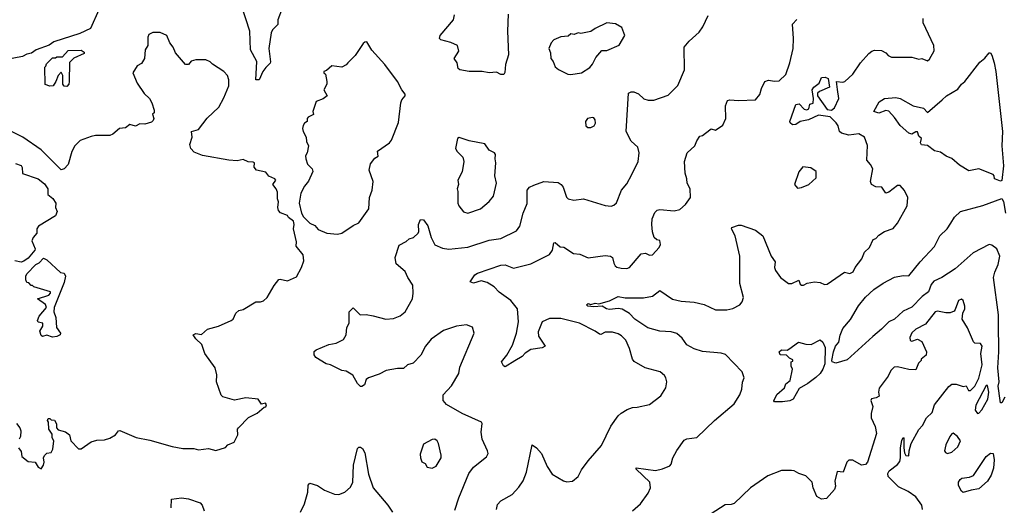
# Model space of a CAD drawing. Extents: x 1954683 to 2060285, y 904798 to 1016299.
# Tile 89 of 256: x 2001635 to 2008512, y 929344 to 932736. Entities that reach past the tile are written whole.
import ezdxf

# ---------------------------------------------------------------- set-up
doc = ezdxf.new("R2010")
doc.units = 0

msp = doc.modelspace()

# ---------------------------------------------------------------- linework, layer by layer
at = {"layer": '0CON10XD'}
for points in [[(2002187.1, 932805), (2002129.2, 932675), (2002055, 932639.2), (2001875, 932580.9), (2001841.2, 932558.8), (2001751.4, 932525), (2001717.2, 932502.8), (2001684.8, 932495.2), (2001655, 932478.5), (2001535, 932455.7)], [(2003468.8, 932815), (2003437.5, 932735), (2003438, 932702), (2003401.2, 932665), (2003390.8, 932645), (2003376, 932535), (2003387.3, 932442.7), (2003385, 932433.3), (2003355, 932402.5), (2003332.5, 932375), (2003307.5, 932315), (2003284, 932315), (2003292, 932445), (2003246.7, 932525), (2003242.9, 932655), (2003184.5, 932835)], [(2003795, 930466.7), (2003845, 930476.7), (2003897.3, 930502.7), (2003916.2, 930535), (2003921.2, 930585), (2003935.8, 930615), (2003937.5, 930695), (2003965, 930722.5), (2004012.5, 930675), (2004055, 930675.8), (2004105, 930667.5), (2004193, 930643), (2004245, 930647.9), (2004291.8, 930668.2), (2004327.5, 930695), (2004379.5, 930785), (2004384.4, 930825), (2004381.3, 930881.3), (2004345.5, 930935), (2004326.4, 930976.4), (2004265, 931031.2), (2004258, 931075), (2004285, 931160), (2004334.1, 931185.9), (2004355, 931204), (2004385, 931214.2), (2004418, 931245), (2004422.7, 931257.3), (2004420.6, 931305), (2004435, 931340), (2004455, 931337.5), (2004486.2, 931295), (2004508.5, 931215), (2004535, 931164.3), (2004588.8, 931138.8), (2004633.1, 931133.1), (2004765, 931147.5), (2004915, 931195.5), (2004995, 931207.1), (2005105, 931262), (2005127.4, 931292.6), (2005151.9, 931385), (2005178.6, 931451.4), (2005180, 931545), (2005196.2, 931565), (2005225, 931580.6), (2005295, 931605.6), (2005395, 931597.8), (2005415.8, 931585), (2005431.4, 931565), (2005455, 931496.2), (2005466.7, 931485), (2005505, 931474.4), (2005573.4, 931483.4), (2005725, 931437.5), (2005765, 931433.8), (2005785, 931440), (2005802.3, 931457.7), (2005838, 931545), (2005875, 931590), (2005910, 931655), (2005955.8, 931744.2), (2005962.2, 931805), (2005951.8, 931845), (2005905, 931888.1), (2005871.2, 931955), (2005888.1, 932221.9), (2005905, 932232.9), (2005925, 932232.2), (2005956.9, 932216.9), (2005993.3, 932183.3), (2006025, 932174.5), (2006065, 932173.8), (2006165, 932209.4), (2006232.7, 932277.3), (2006277.8, 932385), (2006276.7, 932545), (2006310, 932585), (2006381.2, 932648.8), (2006406.2, 932685), (2006442.9, 932765)], [(2005047.1, 932775), (2005042.5, 932655), (2005048.7, 932491.3), (2005027.4, 932422.6), (2005024.1, 932365.9), (2005015.9, 932354.1), (2004995, 932354.2), (2004965, 932370), (2004915, 932364), (2004865, 932373.8), (2004775, 932374), (2004710, 932385), (2004696.7, 932395), (2004690, 932435), (2004670, 932465), (2004702, 932515), (2004694, 932555), (2004647.2, 932577.2), (2004576, 932595), (2004566.4, 932605), (2004572.7, 932625), (2004664.4, 932735), (2004671.2, 932768.8)], [(2004964.5, 929315), (2004971.7, 929348.3), (2004995, 929375.6), (2005075, 929420), (2005120.3, 929469.7), (2005151.4, 929515), (2005175.8, 929575.8), (2005214.2, 929765.8), (2005243.8, 929745), (2005278.8, 929705), (2005318.6, 929615), (2005355, 929562), (2005432.5, 929515), (2005457.7, 929507.7), (2005495, 929512), (2005535.5, 929544.5), (2005558.9, 929591.1), (2005604.7, 929655.3), (2005698.1, 929761.9), (2005764.5, 929895.5), (2005815, 929968.8), (2005835, 929988), (2005877, 930013), (2005915, 930025.8), (2005948.3, 930028.3), (2006035, 930046.7), (2006112.7, 930107.3), (2006147.5, 930165), (2006153.8, 930205), (2006148.8, 930235), (2006139.5, 930249.5), (2006107.5, 930275), (2006002.5, 930305), (2005927.9, 930347.9), (2005915.6, 930365.6), (2005895, 930440), (2005867.8, 930497.8), (2005838.6, 930528.6), (2005815, 930542.5), (2005775, 930552.2), (2005725, 930552.2), (2005695, 930537.5), (2005685, 930538.5), (2005655, 930560.4), (2005544.5, 930615.5), (2005415, 930648.9), (2005335, 930648.6), (2005285, 930626.2), (2005255.8, 930555), (2005258.6, 930525), (2005305.8, 930454.2), (2005285, 930443.8), (2005205, 930431.4), (2005165, 930406.2), (2005145, 930382.5), (2005093.3, 930353.3), (2005025, 930310), (2005015, 930317.5), (2005001.2, 930345), (2005037.4, 930392.6), (2005077.9, 930462.1), (2005105.3, 930545), (2005119.1, 930625), (2005112.7, 930715), (2005065, 930774.5), (2004985, 930832.7), (2004949.3, 930869.3), (2004900.4, 930900.4), (2004857.3, 930912.7), (2004805, 930896.2), (2004782.5, 930905), (2004815, 930953.8), (2004833.8, 930965), (2004995, 931022.1), (2005025, 931022.9), (2005085, 931000.4), (2005205, 931030.5), (2005335.3, 931094.7), (2005355.7, 931125), (2005365, 931177.5), (2005375, 931180), (2005410.3, 931150.3), (2005436.4, 931146.4), (2005502.5, 931102.5), (2005547.1, 931097.1), (2005605, 931072.5), (2005725, 931088.9), (2005762.5, 931085), (2005776.2, 931075), (2005784.5, 931034.5), (2005795, 931016.2), (2005805, 931006.2), (2005835, 930999.2), (2005875, 930996.7), (2005895, 931003.8), (2005975, 931100.8), (2006005, 931105.8), (2006035, 931091.2), (2006055, 931092.5), (2006102.5, 931145), (2006110, 931165), (2006105, 931192.5), (2006085, 931198.8), (2006066.2, 931215), (2006055.8, 931255), (2006050, 931305), (2006052.9, 931345), (2006071.3, 931388.7), (2006086.7, 931405), (2006105, 931410.8), (2006205, 931400), (2006245, 931410.6), (2006285.8, 931445), (2006319.2, 931495), (2006318.6, 931555), (2006296, 931595), (2006295.6, 931625), (2006282.7, 931662.7), (2006278.2, 931745), (2006296.7, 931805), (2006350.5, 931855), (2006365, 931890), (2006385, 931922.5), (2006403.6, 931926.4), (2006455, 931966.7), (2006465, 931972.5), (2006495, 931963.8), (2006545, 932000), (2006566.2, 932045), (2006564.3, 932135), (2006579.5, 932170.5), (2006595, 932176), (2006655, 932172), (2006775, 932176.2), (2006805, 932213.3), (2006815.6, 932255), (2006840, 932305), (2006865, 932314), (2006906.1, 932306.1), (2006940.5, 932309.5), (2006985, 932353.8), (2007014.5, 932435.5), (2007036.5, 932535), (2007039.1, 932605), (2007032.5, 932705), (2007062.9, 932737.1)], [(2005485, 932353.8), (2005558, 932365), (2005617.2, 932402.8), (2005636.7, 932425), (2005658.3, 932471.7), (2005700.3, 932519.7), (2005735, 932521.4), (2005821.7, 932558.3), (2005861.2, 932625), (2005840.9, 932680.9), (2005796.8, 932706.8), (2005735, 932713.3), (2005655, 932674.3), (2005625, 932653.1), (2005555, 932639.2), (2005535, 932643.8), (2005507.7, 932632.3), (2005485, 932636.7), (2005465, 932620), (2005415, 932616), (2005365, 932596.2), (2005348, 932575), (2005331.2, 932535), (2005343.3, 932505), (2005343.8, 932465), (2005361.2, 932445), (2005375, 932407.5), (2005397.7, 932387.7), (2005464.5, 932354.5), (2005485, 932353.8)], [(2005915.3, 929304.7), (2005970, 929355), (2006025, 929428.6), (2006040.8, 929465), (2006035.5, 929505), (2005940, 929595), (2005940, 929605), (2006075, 929587.3), (2006125, 929598.5), (2006175, 929620), (2006185, 929630.8), (2006197.9, 929675), (2006224.7, 929725.3), (2006275, 929798), (2006295, 929808.6), (2006365, 929816.7), (2006488.6, 929935), (2006625, 930052.5), (2006665.7, 930115), (2006678, 930155), (2006683.8, 930203.8), (2006694, 930235), (2006680.6, 930275), (2006565, 930396.8), (2006535, 930405.4), (2006405, 930418.2), (2006345, 930436.1), (2006294.6, 930465), (2006261.8, 930511.8), (2006225, 930543.1), (2006185, 930555.4), (2006105, 930559.7), (2006022.4, 930582.4), (2005931.1, 930645), (2005895, 930682.9), (2005843.3, 930713.3), (2005815, 930719.4), (2005755, 930711.3), (2005733.8, 930715), (2005703.6, 930733.6), (2005645, 930730), (2005603.3, 930735), (2005593.8, 930745), (2005605, 930753.3), (2005625, 930747.5), (2005655, 930756), (2005679.3, 930750.7), (2005755, 930772.5), (2005815, 930802.1), (2005865, 930792.9), (2005993, 930793), (2006055, 930804), (2006105, 930843.8), (2006195, 930784.3), (2006255, 930769.5), (2006345, 930763.2), (2006415.3, 930745.3), (2006495, 930710), (2006575, 930709.4), (2006615, 930718.8), (2006665, 930743.8), (2006681.2, 930765), (2006690.8, 930795), (2006665.8, 930894.2), (2006665.5, 931085), (2006632.5, 931225), (2006607.5, 931275), (2006610, 931285), (2006655, 931301.2), (2006675, 931301.2), (2006775, 931265.6), (2006825.5, 931225.5), (2006884.2, 931085), (2006911.4, 931045), (2006907.1, 931005), (2006914.2, 930985), (2006948.8, 930935), (2007005, 930892), (2007027, 930893), (2007076.2, 930916.2), (2007085, 930887.5), (2007095, 930880.8), (2007108.8, 930881.2), (2007133.9, 930896.1), (2007186, 930904), (2007225, 930900.8), (2007255, 930885.8), (2007275, 930888.6), (2007395, 930971.2), (2007433.6, 930963.6), (2007456.2, 930975), (2007471.2, 931005), (2007515.7, 931064.3), (2007535, 931112.5), (2007571.2, 931145), (2007595, 931200), (2007615, 931207.5), (2007635, 931230), (2007675, 931256), (2007735, 931276.7), (2007766, 931315), (2007834, 931435), (2007838.8, 931495), (2007813.6, 931543.6), (2007785, 931578), (2007765, 931576.9), (2007705, 931530.8), (2007685, 931523.8), (2007656.1, 931566.1), (2007615, 931569.2), (2007583.8, 931583.8), (2007576.2, 931605), (2007592.5, 931695), (2007577.1, 931725), (2007551.5, 931755), (2007556.8, 931856.8), (2007536.2, 931915), (2007495, 931938.8), (2007425, 931928.8), (2007375, 931943.3), (2007361.2, 931955), (2007350.6, 931995), (2007338.5, 932015), (2007295, 932056.7), (2007215, 932068), (2007145, 932037.1), (2007085.6, 932024.4), (2007055, 932003.3), (2007032.1, 932002.1), (2007016, 932015), (2007014, 932025), (2007055.6, 932144.4), (2007079.1, 932149.1), (2007115, 932111.2), (2007133.6, 932106.4), (2007147, 932113), (2007153.3, 932146.7), (2007177.5, 932152.5), (2007180, 932185), (2007170.8, 932245), (2007182, 932265), (2007218.5, 932291.5), (2007235, 932331.2), (2007260, 932335), (2007281.2, 932325), (2007290, 932265), (2007220, 932235), (2007208.3, 932221.7), (2007207.5, 932205), (2007275, 932107.5), (2007305, 932103.8), (2007325, 932120), (2007355.3, 932185.3), (2007347.9, 932247.9), (2007340, 932305), (2007385, 932298.9), (2007397.1, 932305), (2007453.6, 932356.4), (2007508.6, 932435), (2007565, 932500), (2007586.7, 932516.7), (2007605, 932522), (2007655, 932521.2), (2007685, 932503.3), (2007700, 932485), (2007725, 932474.3), (2007865, 932474), (2007915, 932461.2), (2007935, 932463.8), (2007975, 932449.1), (2007989.6, 932460.4), (2008022.3, 932517.7), (2008020.6, 932555), (2007945.5, 932715), (2007944.2, 932745)], [(2001785, 929597.5), (2001802.5, 929625), (2001807.5, 929645), (2001802.5, 929675), (2001809.3, 929690.7), (2001825, 929706.7), (2001855, 929712.5), (2001866.7, 929735), (2001873, 929793), (2001862.5, 929815), (2001861.7, 929841.7), (2001840, 929875), (2001837.5, 929925), (2001830, 929935), (2001835, 929950), (2001845, 929950), (2001855, 929940), (2001878.3, 929938.3), (2001891.7, 929911.7), (2001892.5, 929885), (2001905, 929870), (2001955, 929856.7), (2001982.5, 929835), (2001992.5, 929795), (2002045, 929737.5), (2002065, 929737.5), (2002135, 929787.5), (2002175, 929798.8), (2002228.3, 929801.7), (2002265, 929813.3), (2002303.6, 929836.4), (2002325, 929863.8), (2002335, 929865.8), (2002447.7, 929817.7), (2002545, 929799.2), (2002700, 929755), (2002775, 929741.2), (2002850.7, 929740.7), (2002885, 929730), (2002955, 929740), (2003005, 929726.2), (2003071.7, 929748.3), (2003090, 929765), (2003132.5, 929785), (2003160, 929835), (2003157.5, 929875), (2003162.5, 929885), (2003233.6, 929956.4), (2003295, 929987.5), (2003341.7, 930028.3), (2003355, 930032.5), (2003360, 930045), (2003353, 930057), (2003325, 930050), (2003300, 930085), (2003215, 930093.3), (2003135, 930077.5), (2003055, 930102.5), (2003043.6, 930113.6), (2003008.8, 930205), (2003013.3, 930255), (2003000, 930305), (2002928, 930405), (2002907, 930467), (2002865, 930507.5), (2002847.5, 930535), (2002865, 930543.3), (2002905, 930536.7), (2002946.9, 930573.1), (2003024.3, 930595.7), (2003112.5, 930635), (2003125.8, 930644.2), (2003144.2, 930685.8), (2003165, 930703.3), (2003195, 930712.5), (2003284.2, 930765.8), (2003316.1, 930763.9), (2003337.3, 930772.7), (2003364.3, 930795.7), (2003411.7, 930878.3), (2003445, 930920), (2003455, 930923.8), (2003505, 930911.2), (2003569.5, 930940.5), (2003604.3, 931005), (2003620.6, 931050.6), (2003614.4, 931094.4), (2003566, 931155), (2003567.5, 931185), (2003546.7, 931275), (2003552.5, 931305), (2003548.3, 931328.3), (2003512.5, 931355), (2003505, 931367.5), (2003456.4, 931386.4), (2003442, 931402), (2003438, 931425), (2003443.6, 931463.6), (2003436.2, 931485), (2003435, 931530), (2003426.2, 931555), (2003403.3, 931585), (2003423.3, 931615), (2003416.7, 931625), (2003375, 931644), (2003355, 931670), (2003288.8, 931685), (2003273.3, 931705), (2003276, 931735), (2003265, 931740), (2003232, 931742), (2003195, 931758.8), (2003155, 931750), (2003095, 931755.5), (2002912.9, 931787.1), (2002855, 931810.6), (2002831.5, 931835), (2002823.8, 931865), (2002839.4, 931915), (2002835.9, 931954.1), (2002885, 931970), (2002945, 932048), (2003025.5, 932124.5), (2003060.7, 932190.7), (2003097.1, 932275), (2003095.7, 932315), (2003086, 932345), (2003061.2, 932375), (2002982.5, 932425), (2002965, 932442.5), (2002935, 932456.7), (2002865, 932456.7), (2002833.9, 932446.1), (2002815, 932422.5), (2002793.9, 932423.9), (2002723.3, 932505), (2002706.2, 932545), (2002683.3, 932575), (2002662.5, 932625), (2002615.8, 932645.8), (2002565, 932646), (2002538.3, 932631.7), (2002530, 932615), (2002530, 932555), (2002512, 932525), (2002508, 932465), (2002485, 932430), (2002456, 932414), (2002424.5, 932365), (2002455, 932292.5), (2002505, 932220), (2002542.5, 932185), (2002558.8, 932155), (2002575.7, 932105), (2002574, 932086), (2002563.3, 932075), (2002572, 932045), (2002568.3, 932031.7), (2002555, 932020), (2002510, 932005), (2002475, 932008), (2002445, 931993.3), (2002405, 932004), (2002375, 931981.2), (2002333, 931977), (2002285, 931936), (2002265, 931926), (2002165, 931927.5), (2002135, 931920), (2002057.9, 931892.1), (2002020.8, 931855), (2001998.6, 931815), (2001973.8, 931725), (2001945, 931693.3), (2001925, 931686.7), (2001785, 931827.5), (2001656.7, 931915), (2001560, 931965)], [(2003855, 931237.5), (2003885, 931244.2), (2003965, 931299.2), (2004005, 931316.5), (2004072.9, 931415), (2004078.6, 931495), (2004096.1, 931546.1), (2004103.3, 931605), (2004076.7, 931685), (2004085, 931730), (2004115, 931767.5), (2004138.3, 931781.7), (2004135, 931816.7), (2004217.5, 931875), (2004233.1, 931895), (2004281.1, 932018.9), (2004296.9, 932155), (2004305, 932176.2), (2004328, 932205), (2004326.8, 932216.8), (2004304, 932245), (2004275, 932304), (2004185, 932423.3), (2004095, 932522.5), (2004060.7, 932580.7), (2004045, 932580), (2004035, 932570), (2003978.8, 932485), (2003926.7, 932435), (2003915, 932420), (2003885, 932403.3), (2003815, 932412.5), (2003778.3, 932381.7), (2003760, 932375), (2003760, 932365), (2003770, 932355), (2003780, 932305), (2003780, 932285), (2003760, 932245), (2003782.5, 932205), (2003755, 932182), (2003706.2, 932165), (2003682, 932095), (2003687.5, 932072.5), (2003651.2, 932055), (2003644, 932045), (2003642.5, 932025), (2003625, 932013.3), (2003614.2, 931995.8), (2003610, 931975), (2003614, 931955), (2003635.8, 931915.8), (2003638.8, 931885), (2003652, 931855), (2003644.2, 931805), (2003632.5, 931785), (2003634, 931765), (2003645.8, 931725.8), (2003677.5, 931695), (2003682.5, 931675), (2003653.2, 931606.8), (2003625, 931573.3), (2003599.2, 931525), (2003586.2, 931455), (2003603.8, 931385), (2003617.7, 931357.7), (2003662.5, 931315), (2003697.4, 931297.4), (2003720.9, 931270.9), (2003780, 931245), (2003855, 931237.5)], [(2001965, 932268.8), (2001945, 932272), (2001936.2, 932285), (2001936.7, 932345), (2001925, 932370), (2001903.9, 932346.1), (2001888.8, 932305), (2001868.8, 932275), (2001845, 932270.8), (2001813.6, 932283.6), (2001810, 932405), (2001818.3, 932411.7), (2001821.7, 932428.3), (2001865, 932470), (2001885, 932470), (2001895, 932477.5), (2001935, 932476.7), (2001975, 932520), (2002065, 932522.5), (2002085, 932510), (2002085, 932500), (2002013, 932467), (2001983, 932437), (2001980, 932305), (2001977.5, 932285), (2001965, 932268.8)], [(2008485, 931608.8), (2008450.9, 931620.9), (2008444.3, 931624.3), (2008441.4, 931645), (2008433.6, 931653.6), (2008335, 931693.8), (2008265, 931681.1), (2008200, 931720), (2008146.4, 931766.4), (2008105, 931783.1), (2008065, 931809.4), (2008025, 931820), (2007975, 931858.1), (2007932.8, 931862.8), (2007926, 931875), (2007932.5, 931905), (2007915, 931922.5), (2007905, 931952.5), (2007895, 931953.3), (2007865, 931937.1), (2007845, 931943.1), (2007785, 931995.7), (2007745, 932052.5), (2007705, 932095.8), (2007685, 932102), (2007635, 932083.6), (2007600, 932095), (2007637.6, 932162.4), (2007675, 932185.6), (2007755, 932191.5), (2007785, 932186.2), (2007876, 932135), (2007947.8, 932117.8), (2007975, 932086.7), (2008078, 932175), (2008109.2, 932205), (2008188.3, 932251.7), (2008212.9, 932285), (2008236.2, 932303.8), (2008340.3, 932439.7), (2008375, 932466.7), (2008405, 932503.3), (2008415, 932503.8), (2008425, 932488.8), (2008441.2, 932435), (2008452.9, 932375), (2008498.4, 931955), (2008494.2, 931855), (2008505.5, 931714.5), (2008495, 931612.5), (2008485, 931608.8)], [(2005625, 931982.5), (2005646.4, 931993.6), (2005656.1, 932013.9), (2005655, 932037.5), (2005645, 932050), (2005635, 932052.5), (2005600, 932045), (2005587.5, 932025), (2005590, 931995), (2005603, 931983), (2005625, 931982.5)], [(2004765, 931384.4), (2004853.3, 931415), (2004913.2, 931466.8), (2004945, 931503.3), (2004965.5, 931594.5), (2004953.1, 931645), (2004961.1, 931735), (2004955.6, 931765), (2004959.1, 931795), (2004952, 931805), (2004913.3, 931825), (2004885, 931868), (2004775, 931890), (2004705, 931912.5), (2004692.5, 931905), (2004680, 931835), (2004690, 931815), (2004731.2, 931775), (2004736.1, 931746.1), (2004725, 931672.5), (2004696.2, 931615), (2004698.8, 931585), (2004690, 931555), (2004696, 931535), (2004695.8, 931455), (2004702.5, 931435), (2004735, 931394), (2004765, 931384.4)], [(2001605, 931732.5), (2001646.4, 931716.4), (2001653, 931703), (2001655, 931662.5), (2001765, 931623.8), (2001809.7, 931589.7), (2001831.2, 931555), (2001832.5, 931515), (2001867.6, 931487.6), (2001888, 931455), (2001886, 931425), (2001896, 931395), (2001885, 931366.7), (2001766.1, 931293.9), (2001754, 931275), (2001756, 931245), (2001728.8, 931215), (2001721.2, 931191.2), (2001743.5, 931135), (2001741.5, 931125), (2001695, 931070), (2001665, 931048.9), (2001645, 931042.7), (2001601.4, 931051.4)], [(2007068.3, 931558.3), (2007095, 931563.3), (2007146.2, 931585), (2007198, 931632), (2007196.7, 931675), (2007160, 931700), (2007105, 931708), (2007075.7, 931674.3), (2007046.7, 931585), (2007068.3, 931558.3)], [(2008515, 930100), (2008495, 930060), (2008485, 930060), (2008482, 930075), (2008469.7, 930175), (2008475.6, 930205), (2008467.6, 930305), (2008473.3, 930415), (2008471.5, 930618.5), (2008470.9, 930675), (2008435.8, 930935), (2008445, 930971.1), (2008470, 931025), (2008479.4, 931085), (2008460, 931135), (2008425, 931161.2), (2008405, 931165.6), (2008295, 931106.8), (2008169.1, 930995), (2008075, 930935.4), (2008020.1, 930909.9), (2008001.8, 930885), (2007982.7, 930835), (2007937.9, 930802.1), (2007865, 930727.5), (2007805, 930700), (2007746, 930645), (2007705, 930625.8), (2007655, 930573.8), (2007592.5, 930522.5), (2007415, 930359.6), (2007335, 930336.9), (2007310.4, 930345), (2007306.2, 930355), (2007320, 930415), (2007332.9, 930455), (2007357.1, 930482.9), (2007365, 930533.3), (2007385, 930578.8), (2007437.4, 930642.6), (2007492.6, 930737.4), (2007542, 930798), (2007599.6, 930850.4), (2007665, 930896.5), (2007745, 930937.5), (2007805, 930948.7), (2007845, 930946.9), (2007924.8, 931045.2), (2008025, 931152.1), (2008060.6, 931225), (2008113.2, 931275), (2008139.3, 931315), (2008163.5, 931356.5), (2008205, 931396.7), (2008361.7, 931438.3), (2008495, 931487.5), (2008506.4, 931466.4), (2008520, 931385)], [(2001865, 930519.2), (2001825, 930532.5), (2001795, 930523.3), (2001785, 930530), (2001775, 930560), (2001797.5, 930595), (2001797.5, 930615), (2001765, 930623.3), (2001760, 930635), (2001772.5, 930665), (2001823.3, 930725), (2001815, 930747.5), (2001760, 930785), (2001838.3, 930811.7), (2001850, 930825), (2001850, 930835), (2001735, 930870), (2001725, 930880), (2001715, 930880), (2001698.3, 930898.3), (2001685, 930900), (2001678.3, 930918.3), (2001677.5, 930945), (2001685, 930960), (2001747.5, 931025), (2001772.3, 931037.7), (2001800.7, 931069.3), (2001825, 931058.8), (2001920.9, 930970.9), (2001945.8, 930965), (2001955.4, 930945.4), (2001945, 930900), (2001876, 930725), (2001873.8, 930695), (2001888.6, 930655), (2001893.3, 930585), (2001921.2, 930545), (2001918.8, 930535), (2001895, 930523.1), (2001865, 930519.2)], [(2007940.8, 929315), (2007936, 929345), (2007895, 929402), (2007840.9, 929440.9), (2007772.1, 929472.1), (2007701.2, 929545), (2007698.8, 929565), (2007708.8, 929585), (2007765, 929628), (2007781.5, 929648.5), (2007786.9, 929675), (2007785.8, 929745), (2007795, 929796.7), (2007805, 929816.7), (2007810, 929815), (2007809.2, 929745), (2007815, 929710), (2007825, 929692.5), (2007845, 929690), (2007846.2, 929725), (2007862, 929775), (2007915, 929872.5), (2007939.4, 929900.6), (2007968.8, 929955), (2008008.8, 929991.2), (2008024, 930045), (2008125, 930172.5), (2008145, 930190), (2008175, 930190), (2008225, 930172.5), (2008245, 930177.5), (2008262.5, 930145), (2008275, 930146.2), (2008305, 930176), (2008335, 930231.2), (2008356.7, 930325), (2008348, 930405), (2008358, 930455), (2008345, 930474), (2008306.2, 930476.2), (2008295.8, 930485.8), (2008255, 930582.5), (2008217.5, 930645), (2008222.5, 930685), (2008236.1, 930716.1), (2008236.2, 930735), (2008223.6, 930773.6), (2008213, 930783), (2008191.2, 930775), (2008169.5, 930710.5), (2008160.5, 930699.5), (2008132.5, 930687.5), (2008102.6, 930687.4), (2008045, 930698.8), (2008030, 930695), (2007961.7, 930608.3), (2007895, 930574.3), (2007865, 930549.4), (2007852.2, 930515), (2007854.2, 930495), (2007865, 930490), (2007905, 930503.3), (2007935, 930487.5), (2007967.5, 930415), (2007967, 930393), (2007930, 930365), (2007930, 930355), (2007913, 930337), (2007895, 930290), (2007845, 930292.5), (2007765, 930311.9), (2007741.5, 930308.5), (2007720, 930285), (2007700, 930245), (2007638.8, 930161.2), (2007633.3, 930135), (2007637.5, 930105), (2007616.4, 930093.6), (2007585, 930087.5), (2007580, 930075), (2007593.6, 930033.6), (2007582.9, 929985), (2007582.9, 929955), (2007609.2, 929895), (2007620, 929845), (2007555.9, 929644.1), (2007541.7, 929628.3), (2007515, 929624), (2007455, 929658.8), (2007425, 929658.8), (2007411.2, 929645), (2007386.7, 929575), (2007345, 929580), (2007327.7, 929512.3), (2007331.7, 929478.3), (2007325, 929453.8), (2007269.1, 929390.9), (2007235, 929385.4), (2007203.1, 929405), (2007177.5, 929465), (2007169.2, 929505), (2007125, 929550), (2007075.7, 929565.7), (2007045, 929583.8), (2007025, 929586.7), (2006955, 929586.7), (2006859.4, 929550.6), (2006739.4, 929465), (2006625, 929356), (2006605, 929348.8), (2006562.3, 929347.7), (2006465.6, 929284.4)], [(2004675, 929310), (2004701.5, 929395), (2004772.7, 929565), (2004805, 929610.8), (2004895, 929682.5), (2004907.5, 929705), (2004903.3, 929725), (2004864.2, 929805), (2004859.2, 929855), (2004866, 929915), (2004861.2, 929925), (2004726.2, 929985), (2004615, 930048), (2004593.3, 930075), (2004593.3, 930115), (2004652.1, 930177.9), (2004701.9, 930265), (2004708.9, 930308.9), (2004810, 930545), (2004798.3, 930588.3), (2004755, 930603.8), (2004685, 930594.2), (2004595, 930564.4), (2004508.1, 930505), (2004470, 930455), (2004437.3, 930392.7), (2004383.2, 930336.8), (2004343.3, 930325), (2004315, 930300), (2004275, 930300), (2004195, 930285.8), (2004145, 930260), (2004072.5, 930235), (2004055, 930222.5), (2004044, 930185), (2004025, 930172.9), (2004014.6, 930174.6), (2003993.8, 930193.8), (2003962.5, 930252.5), (2003915, 930280), (2003885, 930285.6), (2003805, 930323.8), (2003775, 930332), (2003703.3, 930375), (2003691.2, 930395), (2003691.2, 930418.8), (2003705, 930430), (2003795, 930466.7)], [(2006963.3, 930066.7), (2006907.5, 930067.5), (2006903.3, 930073.3), (2006922.6, 930117.4), (2006976.2, 930163.8), (2006985, 930192.5), (2007016.2, 930215), (2007032.5, 930295), (2007022.5, 930315), (2007022.5, 930345), (2007035, 930350), (2007035, 930360), (2007011.2, 930371.2), (2006991.7, 930391.7), (2006947.5, 930395), (2006940, 930415), (2006955, 930428.8), (2006995, 930427.5), (2007006.7, 930433.3), (2007075, 930482.5), (2007125, 930468.8), (2007163, 930467), (2007225, 930500), (2007245, 930483.3), (2007261.1, 930445), (2007258.1, 930331.9), (2007245, 930294), (2007225, 930264.3), (2007195, 930237.5), (2007139.2, 930195), (2007080, 930160), (2007036.9, 930085), (2007015, 930072.9), (2006963.3, 930066.7)], [(2008325, 929983.8), (2008335, 929986.7), (2008355, 930010), (2008395.6, 930085), (2008404.5, 930135), (2008395, 930181.2), (2008385, 930180), (2008313.3, 930043.3), (2008307.9, 930007.9), (2008325, 929983.8)], [(2001613.3, 929915), (2001636.7, 929885), (2001643.3, 929865), (2001640, 929825), (2001631.2, 929805)], [(2008115, 929706.2), (2008145, 929713.8), (2008186.8, 929753.2), (2008205.7, 929794.3), (2008185.5, 929825), (2008155, 929846.4), (2008145, 929842.9), (2008131.8, 929825), (2008104.5, 929765), (2008094.4, 929725), (2008101.4, 929711.4), (2008115, 929706.2)], [(2004515, 929603.8), (2004545, 929616.7), (2004579.2, 929675), (2004580, 929695), (2004560.8, 929775), (2004551.2, 929795), (2004535, 929806.2), (2004515, 929803.3), (2004455, 929770), (2004431.7, 929701.7), (2004433.8, 929675), (2004445, 929647.5), (2004467.5, 929635), (2004480, 929610), (2004515, 929603.8)], [(2001627.5, 929745), (2001645, 929720), (2001650, 929685), (2001695, 929650), (2001742.5, 929645), (2001765, 929610), (2001785, 929597.5)], [(2003595.4, 929294.6), (2003625.6, 929355), (2003647.1, 929435), (2003650, 929485), (2003662.5, 929497.5), (2003715, 929482), (2003765, 929450), (2003835, 929422), (2003865, 929418), (2003906.7, 929435), (2003945, 929470), (2003962, 929505), (2003966, 929625), (2003995, 929740), (2004005, 929750), (2004015, 929750), (2004029.3, 929739.3), (2004045, 929710), (2004072.1, 929562.1), (2004104, 929465), (2004206.7, 929345), (2004240, 929295)], [(2008225, 929433.3), (2008211.7, 929441.7), (2008192.1, 929482.1), (2008192.5, 929505), (2008202.7, 929525), (2008215, 929533.5), (2008269.8, 929540.2), (2008297.4, 929552.6), (2008385.8, 929685), (2008415, 929707.5), (2008433.3, 929705), (2008441.5, 929661.5), (2008436.6, 929603.4), (2008420.9, 929555), (2008395, 929511.8), (2008335, 929458.5), (2008279.7, 929450.3), (2008225, 929433.3)], [(2002693.3, 929325), (2002695, 929387.5), (2002765, 929396.2), (2002815, 929388), (2002895, 929362), (2002910, 929345), (2002922.9, 929305)]]:
    msp.add_lwpolyline(points, dxfattribs=at)

doc.saveas('drawing.dxf')
